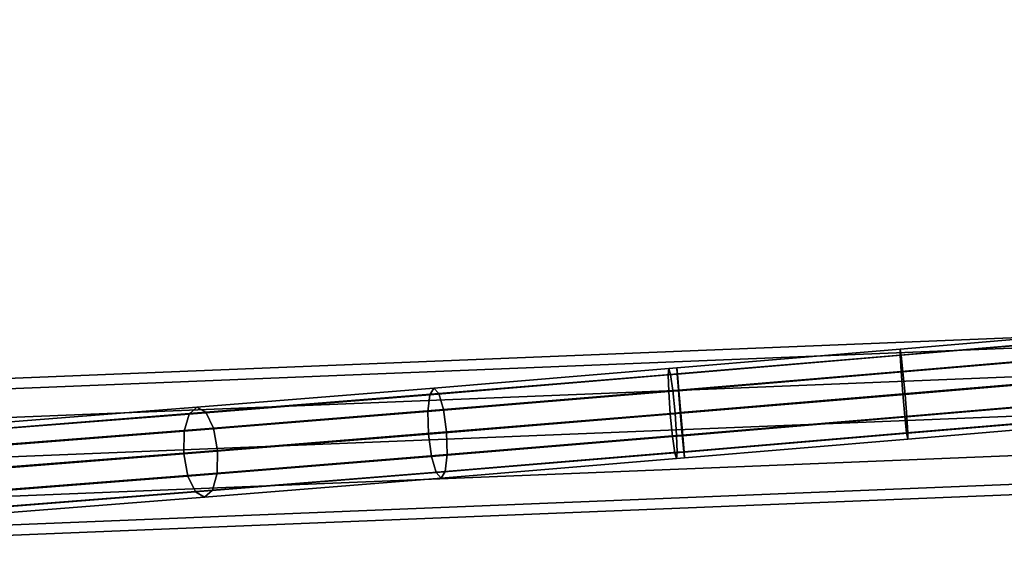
# Model space of a CAD drawing. Extents: x -43.1 to 43.1, y -41.3 to 41.3.
# Tile 58 of 256: x -31.6 to -28.2, y -1.6 to 0.3. Entities that reach past the tile are written whole.
import ezdxf

# ---------------------------------------------------------------- set-up
doc = ezdxf.new("R2010")
doc.units = 0
doc.layers.add('CABLE.1', color=18, linetype='CONTINUOUS')
doc.layers.add('METAL_BASE', color=254, linetype='CONTINUOUS')

msp = doc.modelspace()

# ---------------------------------------------------------------- linework, layer by layer
at = {"layer": 'CABLE.1'}
for points in [[(-27.7992, -0.8018, 31.8931), (-27.8012, -0.8222, 31.9708), (-28.5678, -0.8868, 31.9438), (-28.5677, -0.8665, 31.866)], [(-27.7938, -0.8228, 31.8157), (-27.7992, -0.8018, 31.8931), (-28.5677, -0.8665, 31.866), (-28.5641, -0.8877, 31.7885)], [(-27.8012, -0.8222, 31.9708), (-27.7991, -0.8786, 32.028), (-28.5644, -0.9431, 32.0011), (-28.5678, -0.8868, 31.9438)], [(-27.7864, -0.8797, 31.7593), (-27.7938, -0.8228, 31.8157), (-28.5641, -0.8877, 31.7885), (-28.558, -0.9447, 31.7321)], [(-28.5677, -0.8665, 31.866), (-28.5678, -0.8868, 31.9438), (-29.3356, -0.9515, 31.9348), (-29.3369, -0.9313, 31.857)], [(-28.5641, -0.8877, 31.7885), (-28.5677, -0.8665, 31.866), (-29.3369, -0.9313, 31.857), (-29.3346, -0.9526, 31.7795)], [(-27.7991, -0.8786, 32.028), (-27.7936, -0.9559, 32.0494), (-28.5584, -1.0203, 32.0225), (-28.5644, -0.9431, 32.0011)], [(-27.7789, -0.9571, 31.7391), (-27.7864, -0.8797, 31.7593), (-28.558, -0.9447, 31.7321), (-28.551, -1.0222, 31.7119)], [(-28.5678, -0.8868, 31.9438), (-28.5644, -0.9431, 32.0011), (-29.3312, -1.0077, 31.9921), (-29.3356, -0.9515, 31.9348)], [(-28.558, -0.9447, 31.7321), (-28.5641, -0.8877, 31.7885), (-29.3346, -0.9526, 31.7795), (-29.3295, -1.0097, 31.7231)], [(-29.3665, -0.9553, 31.7795), (-29.364, -0.9336, 31.857), (-30.1738, -1.0006, 31.9457), (-30.1878, -1.0232, 31.8695)], [(-29.364, -0.9336, 31.857), (-29.3581, -0.9534, 31.9348), (-30.1564, -1.0194, 32.0223), (-30.1738, -1.0006, 31.9457)], [(-29.3346, -0.9526, 31.7795), (-29.3369, -0.9313, 31.857), (-29.364, -0.9336, 31.857), (-29.3665, -0.9553, 31.7795)], [(-29.3369, -0.9313, 31.857), (-29.3356, -0.9515, 31.9348), (-29.3581, -0.9534, 31.9348), (-29.364, -0.9336, 31.857)], [(-28.5644, -0.9431, 32.0011), (-28.5584, -1.0203, 32.0225), (-29.3248, -1.0849, 32.0135), (-29.3312, -1.0077, 31.9921)], [(-28.551, -1.0222, 31.7119), (-28.558, -0.9447, 31.7321), (-29.3295, -1.0097, 31.7231), (-29.3228, -1.0872, 31.7029)], [(-29.3648, -1.0126, 31.7231), (-29.3665, -0.9553, 31.7795), (-30.1878, -1.0232, 31.8695), (-30.1946, -1.0813, 31.814)], [(-29.3581, -0.9534, 31.9348), (-29.3504, -1.0093, 31.9921), (-30.1401, -1.0746, 32.0786), (-30.1564, -1.0194, 32.0223)], [(-29.3295, -1.0097, 31.7231), (-29.3346, -0.9526, 31.7795), (-29.3665, -0.9553, 31.7795), (-29.3648, -1.0126, 31.7231)], [(-29.3356, -0.9515, 31.9348), (-29.3312, -1.0077, 31.9921), (-29.3504, -1.0093, 31.9921), (-29.3581, -0.9534, 31.9348)], [(-27.7936, -0.9559, 32.0494), (-27.7861, -1.0334, 32.0293), (-28.5514, -1.0978, 32.0023), (-28.5584, -1.0203, 32.0225)], [(-27.7734, -1.0344, 31.7605), (-27.7789, -0.9571, 31.7391), (-28.551, -1.0222, 31.7119), (-28.545, -1.0994, 31.7334)], [(-30.1878, -1.0232, 31.8695), (-30.1738, -1.0006, 31.9457), (-30.9892, -1.066, 32.1985), (-31.0167, -1.0898, 32.1265)], [(-30.1738, -1.0006, 31.9457), (-30.1564, -1.0194, 32.0223), (-30.9583, -1.0838, 32.2709), (-30.9892, -1.066, 32.1985)], [(-29.3594, -1.0903, 31.7029), (-29.3648, -1.0126, 31.7231), (-30.1946, -1.0813, 31.814), (-30.1924, -1.1592, 31.7942)], [(-29.3504, -1.0093, 31.9921), (-29.3427, -1.0864, 32.0135), (-30.1295, -1.1515, 32.0997), (-30.1401, -1.0746, 32.0786)], [(-29.3228, -1.0872, 31.7029), (-29.3295, -1.0097, 31.7231), (-29.3648, -1.0126, 31.7231), (-29.3594, -1.0903, 31.7029)], [(-29.3312, -1.0077, 31.9921), (-29.3248, -1.0849, 32.0135), (-29.3427, -1.0864, 32.0135), (-29.3504, -1.0093, 31.9921)], [(-30.1946, -1.0813, 31.814), (-30.1878, -1.0232, 31.8695), (-31.0167, -1.0898, 32.1265), (-31.0334, -1.1486, 32.0741)], [(-30.1564, -1.0194, 32.0223), (-30.1401, -1.0746, 32.0786), (-30.9323, -1.1382, 32.3242), (-30.9583, -1.0838, 32.2709)], [(-28.5584, -1.0203, 32.0225), (-28.5514, -1.0978, 32.0023), (-29.3182, -1.1625, 31.9933), (-29.3248, -1.0849, 32.0135)], [(-28.545, -1.0994, 31.7334), (-28.551, -1.0222, 31.7119), (-29.3228, -1.0872, 31.7029), (-29.3164, -1.1644, 31.7243)], [(-27.7861, -1.0334, 32.0293), (-27.7787, -1.0902, 31.9729), (-28.5453, -1.1548, 31.9459), (-28.5514, -1.0978, 32.0023)], [(-27.7713, -1.0908, 31.8178), (-27.7734, -1.0344, 31.7605), (-28.545, -1.0994, 31.7334), (-28.5416, -1.1557, 31.7906)], [(-31.0167, -1.0898, 32.1265), (-30.9892, -1.066, 32.1985), (-31.7629, -1.1268, 32.5951), (-31.8025, -1.1515, 32.5293)], [(-30.9892, -1.066, 32.1985), (-30.9583, -1.0838, 32.2709), (-31.72, -1.1436, 32.6613), (-31.7629, -1.1268, 32.5951)], [(-30.9583, -1.0838, 32.2709), (-30.9323, -1.1382, 32.3242), (-31.6851, -1.1973, 32.7101), (-31.72, -1.1436, 32.6613)], [(-30.1924, -1.1592, 31.7942), (-30.1946, -1.0813, 31.814), (-31.0334, -1.1486, 32.0741), (-31.0348, -1.2268, 32.0554)], [(-30.1401, -1.0746, 32.0786), (-30.1295, -1.1515, 32.0997), (-30.918, -1.2148, 32.3442), (-30.9323, -1.1382, 32.3242)], [(-29.3248, -1.0849, 32.0135), (-29.3182, -1.1625, 31.9933), (-29.3374, -1.1641, 31.9933), (-29.3427, -1.0864, 32.0135)], [(-31.0334, -1.1486, 32.0741), (-31.0167, -1.0898, 32.1265), (-31.8025, -1.1515, 32.5293), (-31.828, -1.211, 32.4814)], [(-29.3518, -1.1674, 31.7243), (-29.3594, -1.0903, 31.7029), (-30.1924, -1.1592, 31.7942), (-30.1817, -1.236, 31.8153)], [(-29.3427, -1.0864, 32.0135), (-29.3374, -1.1641, 31.9933), (-30.1273, -1.2294, 32.0799), (-30.1295, -1.1515, 32.0997)], [(-29.3164, -1.1644, 31.7243), (-29.3228, -1.0872, 31.7029), (-29.3594, -1.0903, 31.7029), (-29.3518, -1.1674, 31.7243)], [(-28.5514, -1.0978, 32.0023), (-28.5453, -1.1548, 31.9459), (-29.313, -1.2195, 31.9369), (-29.3182, -1.1625, 31.9933)], [(-28.5416, -1.1557, 31.7906), (-28.545, -1.0994, 31.7334), (-29.3164, -1.1644, 31.7243), (-29.312, -1.2207, 31.7816)], [(-27.7787, -1.0902, 31.9729), (-27.7733, -1.1113, 31.8955), (-28.5417, -1.176, 31.8684), (-28.5453, -1.1548, 31.9459)], [(-27.7733, -1.1113, 31.8955), (-27.7713, -1.0908, 31.8178), (-28.5416, -1.1557, 31.7906), (-28.5417, -1.176, 31.8684)], [(-31.0348, -1.2268, 32.0554), (-31.0334, -1.1486, 32.0741), (-31.828, -1.211, 32.4814), (-31.8326, -1.2895, 32.4643)], [(-30.9323, -1.1382, 32.3242), (-30.918, -1.2148, 32.3442), (-31.6676, -1.2737, 32.7284), (-31.6851, -1.1973, 32.7101)], [(-30.1295, -1.1515, 32.0997), (-30.1273, -1.2294, 32.0799), (-30.9194, -1.293, 32.3255), (-30.918, -1.2148, 32.3442)], [(-30.1817, -1.236, 31.8153), (-30.1924, -1.1592, 31.7942), (-31.0348, -1.2268, 32.0554), (-31.0206, -1.3034, 32.0753)], [(-29.344, -1.2233, 31.7816), (-29.3518, -1.1674, 31.7243), (-30.1817, -1.236, 31.8153), (-30.1655, -1.2913, 31.8716)], [(-29.3374, -1.1641, 31.9933), (-29.3357, -1.2214, 31.9369), (-30.1341, -1.2875, 32.0244), (-30.1273, -1.2294, 32.0799)], [(-29.312, -1.2207, 31.7816), (-29.3164, -1.1644, 31.7243), (-29.3518, -1.1674, 31.7243), (-29.344, -1.2233, 31.7816)], [(-29.3182, -1.1625, 31.9933), (-29.313, -1.2195, 31.9369), (-29.3357, -1.2214, 31.9369), (-29.3374, -1.1641, 31.9933)], [(-28.5453, -1.1548, 31.9459), (-28.5417, -1.176, 31.8684), (-29.3108, -1.2408, 31.8594), (-29.313, -1.2195, 31.9369)], [(-28.5417, -1.176, 31.8684), (-28.5416, -1.1557, 31.7906), (-29.312, -1.2207, 31.7816), (-29.3108, -1.2408, 31.8594)], [(-30.918, -1.2148, 32.3442), (-30.9194, -1.293, 32.3255), (-31.6722, -1.3521, 32.7114), (-31.6676, -1.2737, 32.7284)], [(-29.313, -1.2195, 31.9369), (-29.3108, -1.2408, 31.8594), (-29.3381, -1.2431, 31.8594), (-29.3357, -1.2214, 31.9369)], [(-31.0206, -1.3034, 32.0753), (-31.0348, -1.2268, 32.0554), (-31.8326, -1.2895, 32.4643), (-31.8151, -1.3658, 32.4826)], [(-30.1655, -1.2913, 31.8716), (-30.1817, -1.236, 31.8153), (-31.0206, -1.3034, 32.0753), (-30.9945, -1.3579, 32.1287)], [(-30.1273, -1.2294, 32.0799), (-30.1341, -1.2875, 32.0244), (-30.9361, -1.3518, 32.2731), (-30.9194, -1.293, 32.3255)], [(-29.3381, -1.2431, 31.8594), (-29.344, -1.2233, 31.7816), (-30.1655, -1.2913, 31.8716), (-30.1481, -1.3101, 31.9482)], [(-29.3357, -1.2214, 31.9369), (-29.3381, -1.2431, 31.8594), (-30.1481, -1.3101, 31.9482), (-30.1341, -1.2875, 32.0244)], [(-29.3108, -1.2408, 31.8594), (-29.312, -1.2207, 31.7816), (-29.344, -1.2233, 31.7816), (-29.3381, -1.2431, 31.8594)], [(-30.1341, -1.2875, 32.0244), (-30.1481, -1.3101, 31.9482), (-30.9636, -1.3756, 32.201), (-30.9361, -1.3518, 32.2731)], [(-30.9945, -1.3579, 32.1287), (-31.0206, -1.3034, 32.0753), (-31.8151, -1.3658, 32.4826), (-31.7802, -1.4196, 32.5314)], [(-30.9194, -1.293, 32.3255), (-30.9361, -1.3518, 32.2731), (-31.6977, -1.4117, 32.6635), (-31.6722, -1.3521, 32.7114)], [(-30.1481, -1.3101, 31.9482), (-30.1655, -1.2913, 31.8716), (-30.9945, -1.3579, 32.1287), (-30.9636, -1.3756, 32.201)], [(-30.9361, -1.3518, 32.2731), (-30.9636, -1.3756, 32.201), (-31.7373, -1.4363, 32.5976), (-31.6977, -1.4117, 32.6635)], [(-30.9636, -1.3756, 32.201), (-30.9945, -1.3579, 32.1287), (-31.7802, -1.4196, 32.5314), (-31.7373, -1.4363, 32.5976)]]:
    msp.add_3dface(points, dxfattribs=at)
at = {"layer": 'METAL_BASE'}
for points in [[(-41.231, 7.4949, 30.3399), (-41.2064, 7.6277, 30.3761), (-1.5943, 0.2861, 30.3761), (-1.619, 0.1533, 30.3399)], [(-41.2064, 7.6277, 29.8358), (-41.231, 7.4949, 29.872), (-1.619, 0.1533, 29.872), (-1.5943, 0.2861, 29.8358)], [(-41.249, 7.3977, 30.241), (-41.231, 7.4949, 30.3399), (-1.619, 0.1533, 30.3399), (-1.637, 0.0561, 30.241)], [(-41.231, 7.4949, 29.872), (-41.249, 7.3977, 29.9709), (-1.637, 0.0561, 29.9709), (-1.619, 0.1533, 29.872)], [(-41.2556, 7.3621, 30.106), (-41.249, 7.3977, 30.241), (-1.637, 0.0561, 30.241), (-1.6436, 0.0205, 30.106)], [(-41.249, 7.3977, 29.9709), (-41.2556, 7.3621, 30.106), (-1.6436, 0.0205, 30.106), (-1.637, 0.0561, 29.9709)], [(-32.8335, -1.0514, 39.447), (-32.835, -1.0153, 39.312), (-1.627, 0.2471, 39.312), (-1.6255, 0.2109, 39.447)], [(-32.835, -1.0153, 39.312), (-32.8335, -1.0514, 39.1769), (-1.6255, 0.2109, 39.1769), (-1.627, 0.2471, 39.312)], [(-32.8295, -1.1502, 39.5459), (-32.8335, -1.0514, 39.447), (-1.6255, 0.2109, 39.447), (-1.6216, 0.1121, 39.5459)], [(-32.8335, -1.0514, 39.1769), (-32.8295, -1.1502, 39.0781), (-1.6216, 0.1121, 39.0781), (-1.6255, 0.2109, 39.1769)], [(-32.8241, -1.2852, 39.5821), (-32.8295, -1.1502, 39.5459), (-1.6216, 0.1121, 39.5459), (-1.6161, -0.0228, 39.5821)], [(-32.8295, -1.1502, 39.0781), (-32.8241, -1.2852, 39.0419), (-1.6161, -0.0228, 39.0419), (-1.6216, 0.1121, 39.0781)], [(-32.8186, -1.4201, 39.5459), (-32.8241, -1.2852, 39.5821), (-1.6161, -0.0228, 39.5821), (-1.6106, -0.1578, 39.5459)], [(-32.8241, -1.2852, 39.0419), (-32.8186, -1.4201, 39.0781), (-1.6106, -0.1578, 39.0781), (-1.6161, -0.0228, 39.0419)], [(-32.8146, -1.5189, 39.447), (-32.8186, -1.4201, 39.5459), (-1.6106, -0.1578, 39.5459), (-1.6066, -0.2566, 39.447)], [(-32.8186, -1.4201, 39.0781), (-32.8146, -1.5189, 39.1769), (-1.6066, -0.2566, 39.1769), (-1.6106, -0.1578, 39.0781)], [(-32.8132, -1.555, 39.312), (-32.8146, -1.5189, 39.447), (-1.6066, -0.2566, 39.447), (-1.6052, -0.2927, 39.312)], [(-32.8146, -1.5189, 39.1769), (-32.8132, -1.555, 39.312), (-1.6052, -0.2927, 39.312), (-1.6066, -0.2566, 39.1769)]]:
    msp.add_3dface(points, dxfattribs=at)

doc.saveas('drawing.dxf')
